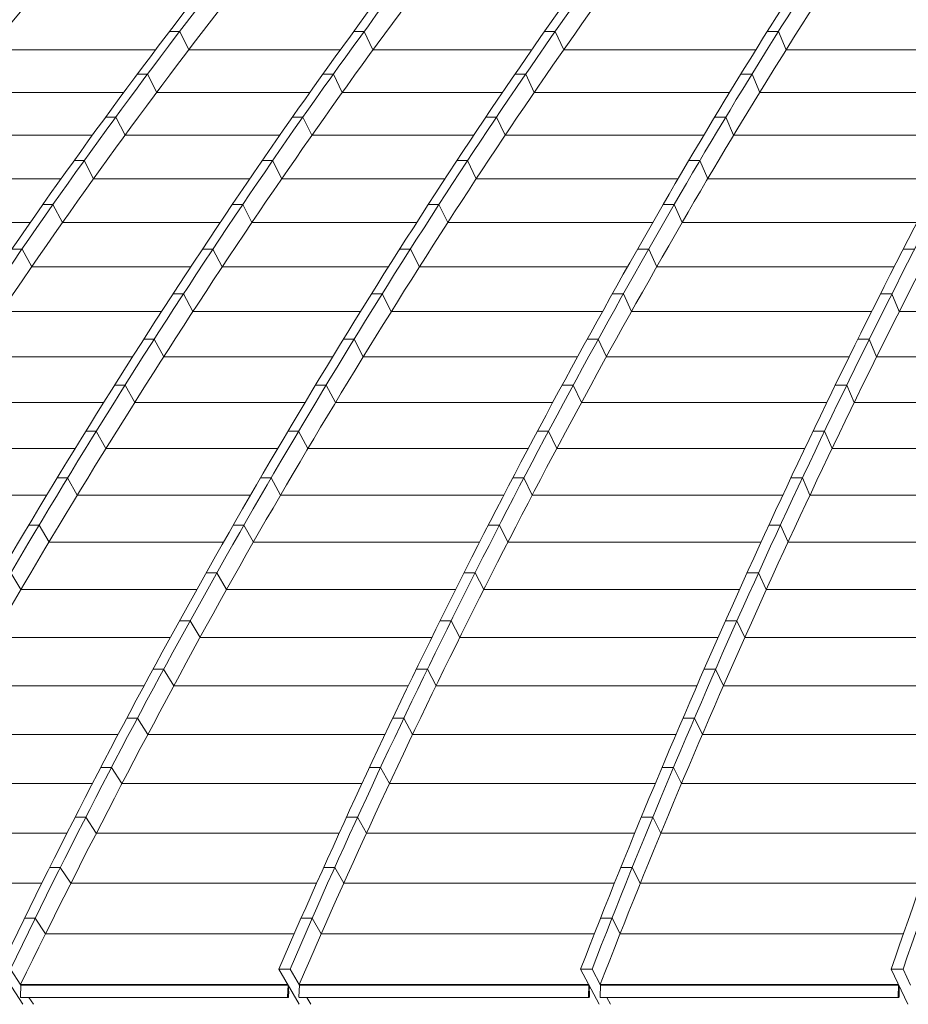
# Model space of a CAD drawing. Header units: millimetres. Extents: x 98865 to 469195, y -12752 to 43452.
# Tile 35 of 98: x 276113 to 279148, y 29837 to 33197. Entities that reach past the tile are written whole.
import ezdxf

# ---------------------------------------------------------------- set-up
doc = ezdxf.new("R2010")
doc.units = ezdxf.units.MM
doc.header["$LTSCALE"] = 0.05
doc.layers.get('0').update_dxf_attribs({"lineweight": 0})

# ---------------------------------------------------------------- blocks, each defined once
blk = doc.blocks.new('fjhhjhjj')
at = {"elevation": -8576.5}
for points in [[(46762.6, 15673.5, -0.18771), (62936.6, 24280.2)], [(64001.7, 24280.2, 0.050801), (61078.4, 23497.9, 0.044807), (58490.9, 22237.1, 0.041478), (56070.9, 20487.6, 0.038141), (53864.2, 18282.2, 0.034979), (51923.2, 15673.5)], [(64136.1, 24280.2, 0.05323), (61368.1, 23497.9, 0.046298), (58918, 22237.1, 0.042138), (56626.7, 20487.6, 0.038087), (54537.2, 18282.2, 0.03439), (52699.3, 15673.5)], [(64167.2, 24280.2, 0.053231), (61399.2, 23497.9, 0.046299), (58949.1, 22237.1, 0.042139), (56657.8, 20487.6, 0.038087), (54568.3, 18282.2, 0.03439), (52730.4, 15673.5)], [(64309.6, 24280.2, 0.056039), (61706.2, 23497.9, 0.047917), (59401.7, 22237.1, 0.042752), (57246.6, 20487.6, 0.037893), (55281.3, 18282.2, 0.033634), (53552.7, 15673.5)], [(64351.4, 24280.2, 0.059928), (61953.1, 23497.9, 0.050008), (59831, 22237.1, 0.042466), (57843.3, 20487.6, 0.036488), (56037.5, 18282.2, 0.03248), (54446.1, 15673.5)], [(64628.8, 24280.2, 0.061936), (62327.9, 23497.9, 0.050937), (60291.3, 22237.1, 0.043534), (58386.6, 20487.6, 0.037088), (56649.7, 18282.2, 0.031856), (55122, 15673.5)], [(64664.4, 24280.2, 0.061935), (62363.5, 23497.9, 0.050937), (60326.9, 22237.1, 0.043536), (58422.2, 20487.6, 0.037089), (56685.3, 18282.2, 0.031857), (55157.5, 15673.5)], [(64962.1, 24280.2, 0.064033), (62757.2, 23497.9, 0.051922), (60806.3, 22237.1, 0.042903), (58979.3, 20487.6, 0.0359), (57318.7, 18282.2, 0.031172), (55855.7, 15673.5)], [(65010.2, 24280.2, 0.069507), (63034.5, 23497.9, 0.05401), (61285.7, 22237.1, 0.043608), (59650.2, 20487.6, 0.035415), (58158.8, 18282.2, 0.029326), (56847, 15673.5)], [(65182, 24280.2, 0.074832), (63404.9, 23497.9, 0.055576), (61831.8, 22237.1, 0.043071), (60360.7, 20487.6, 0.033892), (59019.2, 18282.2, 0.027439), (57839.2, 15673.5)], [(65221.3, 24280.2, 0.074834), (63444.1, 23497.9, 0.055579), (61871, 22237.1, 0.04307), (60399.9, 20487.6, 0.033892), (59058.4, 18282.2, 0.027439), (57878.4, 15673.5)], [(65398.2, 24280.2, 0.080869), (63825.5, 23497.9, 0.056693), (62433.4, 22237.1, 0.041891), (61131.6, 20487.6, 0.031865), (59944.4, 18282.2, 0.025214), (58900.2, 15673.5)], [(63503.7, 24197.6, 0.042487), (61049.2, 23497.9, 0.044807), (58461.6, 22237.1, 0.041477), (56041.7, 20487.6, 0.038141), (53835, 18282.2, 0.034979), (51894, 15673.5)], [(63933.9, 24197.6, 0.047911), (61739, 23497.9, 0.047918), (59434.5, 22237.1, 0.042752), (57279.4, 20487.6, 0.037893), (55314.2, 18282.2, 0.033634), (53585.5, 15673.5)], [(63933.2, 24197.6, 0.050186), (61918.3, 23497.9, 0.050008), (59796.2, 22237.1, 0.042596), (57809, 20487.6, 0.036624), (56002.7, 18282.2, 0.03248), (54411.3, 15673.5)], [(64655.9, 24197.6, 0.055235), (62793.6, 23497.9, 0.051921), (60842.6, 22237.1, 0.043033), (59016.2, 20487.6, 0.036034), (57355.1, 18282.2, 0.031172), (55892.1, 15673.5)], [(64655.6, 24197.6, 0.057888), (62996.6, 23497.9, 0.05401), (61247.7, 22237.1, 0.043608), (59612.2, 20487.6, 0.035414), (58120.9, 18282.2, 0.029326), (56809, 15673.5)], [(65198.4, 24197.6, 0.070662), (63865.8, 23497.9, 0.056693), (62473.7, 22237.1, 0.041891), (61171.9, 20487.6, 0.031865), (59984.7, 18282.2, 0.025214), (58940.5, 15673.5)], [(64373.6, 24132.3, 0.054713), (62376.9, 23420, 0.05094), (60346.7, 22163.2, 0.043536), (58448.1, 20419.3, 0.037089), (56716.8, 18221, 0.031745), (55193.6, 15620.6)], [(64921.4, 24108, 0.063226), (63454.4, 23420, 0.055579), (61886.4, 22163.2, 0.04307), (60420, 20419.3, 0.033892), (59082.7, 18221, 0.0273), (57906.3, 15620.6)], [(63842.6, 24083.4, 0.0479), (61966.6, 23420, 0.050007), (59851.3, 22163.2, 0.043358), (57873.5, 20419.3, 0.037419), (56070, 18221, 0.032414), (54483.7, 15620.6)], [(64510.1, 24057.8, 0.052863), (63046, 23420, 0.05401), (61302.8, 22163.2, 0.043608), (59672.5, 20419.3, 0.035415), (58185.9, 18221, 0.029237), (56878, 15620.6)], [(62452, 23788, 0.020585), (61415.3, 23420, 0.046298), (58973, 22163.2, 0.042138), (56689, 20419.3, 0.038087), (54606.3, 18221, 0.034244), (52773.8, 15620.6)], [(61928.4, 23708.6, 0.014968), (61095.4, 23420, 0.044807), (58516.1, 22163.2, 0.041477), (56104, 20419.3, 0.038788), (53904.3, 18221, 0.034841), (51969.1, 15620.6)], [(63186.8, 23602.1, 0.011823), (62806.7, 23420, 0.051924), (60861.9, 22163.2, 0.043673), (59043.5, 20419.3, 0.036691), (57385.5, 18221, 0.014988), (56630, 16968.9, 0.013115), (55926.6, 15620.6)], [(61756.6, 23421.1, 0.000061), (61754, 23420, 0.047917), (59456.9, 22163.2, 0.042751), (57308.8, 20419.3, 0.037892), (55349.8, 18221, 0.033527), (53626.4, 15620.6)], [(56840.1, 15576.7), (55928.2, 15576.7, -0.427687), (55926.2, 15578.8), (55928, 15618.5)], [(56838.4, 15578.4, 0.959558), (56841.8, 15578.3)], [(56839.1, 15578.4, 1.002755), (56841.1, 15578.4)], [(56877.2, 15578.8, 0.429754), (56879.2, 15576.7)], [(57865.8, 15578.4, 0.959558), (57869.2, 15578.3)], [(57866.5, 15578.4, 1.002755), (57868.5, 15578.4)], [(57905.7, 15578.8, 0.426298), (57907.7, 15576.7)], [(58923.5, 15578.4, 0.959558), (58926.9, 15578.3)], [(58924.2, 15578.4, 1.002755), (58926.2, 15578.4)]]:
    blk.add_lwpolyline(points, format="xyb", dxfattribs=at)
for points in [[(56470.1, 18873.3), (56435.3, 18873.3)], [(56470.1, 18873.3), (56500.9, 18810.2)], [(57100.2, 18873.3), (57064.6, 18873.3)], [(57100.2, 18873.3), (57130.3, 18810.2)], [(57752.6, 18873.3), (57716.3, 18873.3)], [(57781.5, 18810.2), (57752.6, 18873.3)], [(58514.9, 18873.3), (58476.9, 18873.3)], [(58514.9, 18873.3), (58540.8, 18810.2)], [(56387.4, 18810.2), (55818, 18810.2)], [(57018.7, 18810.2), (56500.9, 18810.2)], [(57672.3, 18810.2), (57130.3, 18810.2)], [(58437.5, 18810.2), (57781.5, 18810.2)], [(59303.8, 18810.2), (58540.8, 18810.2)], [(56360.6, 18727.9), (56325.7, 18727.9)], [(56360.6, 18727.9), (56391.7, 18665.3)], [(56995, 18727.9), (56959.4, 18727.9)], [(56995, 18727.9), (57025.5, 18665.3)], [(57651.9, 18727.9), (57615.6, 18727.9)], [(57681.1, 18665.3), (57651.9, 18727.9)], [(58424.6, 18727.9), (58386.6, 18727.9)], [(58424.6, 18727.9), (58450.8, 18665.3)], [(56279.2, 18665.3), (55699.4, 18665.3)], [(56914.8, 18665.3), (56391.7, 18665.3)], [(57572.8, 18665.3), (57025.5, 18665.3)], [(58348.2, 18665.3), (57681.1, 18665.3)], [(59223.6, 18665.3), (58450.8, 18665.3)], [(56251.9, 18581), (56217.1, 18581)], [(56251.9, 18581), (56283.5, 18518.8)], [(56890.8, 18581), (56855.2, 18581)], [(56890.8, 18581), (56921.6, 18518.8)], [(57552.1, 18581), (57515.7, 18581)], [(57581.6, 18518.8), (57552.1, 18581)], [(58335.1, 18581), (58297.1, 18581)], [(58335.1, 18581), (58361.6, 18518.8)], [(56171.8, 18518.8), (55581.8, 18518.8)], [(56811.8, 18518.8), (56283.5, 18518.8)], [(57474.1, 18518.8), (56921.6, 18518.8)], [(58259.8, 18518.8), (57581.6, 18518.8)], [(59144.1, 18518.8), (58361.6, 18518.8)], [(56144.2, 18432.4), (56109.4, 18432.4)], [(56144.2, 18432.4), (56176.3, 18370.7)], [(56787.6, 18432.4), (56752, 18432.4)], [(56787.6, 18432.4), (56818.7, 18370.7)], [(57453.1, 18432.4), (57416.8, 18432.4)], [(57483.1, 18370.7), (57453.1, 18432.4)], [(58246.5, 18432.4), (58208.5, 18432.4)], [(58246.5, 18432.4), (58273.3, 18370.7)], [(56065.3, 18370.7), (55465.3, 18370.7)], [(56709.7, 18370.7), (56176.3, 18370.7)], [(57376.3, 18370.7), (56818.7, 18370.7)], [(58172.3, 18370.7), (57483.1, 18370.7)], [(59065.4, 18370.7), (58273.3, 18370.7)], [(56037.5, 18282.2), (56002.7, 18282.2)], [(56037.5, 18282.2), (56070, 18221)], [(56685.3, 18282.2), (56649.7, 18282.2)], [(56685.3, 18282.2), (56716.8, 18221)], [(57355.1, 18282.2), (57318.7, 18282.2)], [(57355.1, 18282.2), (57385.5, 18221)], [(58158.8, 18282.2), (58120.9, 18282.2)], [(58158.8, 18282.2), (58185.9, 18221)], [(55959.8, 18221), (55349.8, 18221)], [(56608.5, 18221), (56070, 18221)], [(57279.3, 18221), (56716.8, 18221)], [(58085.6, 18221), (57385.5, 18221)], [(58987.4, 18221), (58185.9, 18221)], [(55931.8, 18130.6), (55897, 18130.6)], [(55931.8, 18130.6), (55964.7, 18069.9)], [(56583.9, 18130.6), (56548.3, 18130.6)], [(56583.9, 18130.6), (56615.7, 18069.9)], [(57258, 18130.6), (57221.6, 18130.6)], [(57288.8, 18069.9), (57258, 18130.6)], [(58071.8, 18130.6), (58033.8, 18130.6)], [(58071.8, 18130.6), (58099.2, 18069.9)], [(58980.1, 18130.6), (58940.9, 18130.6)], [(56508.1, 18069.9), (55964.7, 18069.9)], [(57183.2, 18069.9), (56615.7, 18069.9)], [(57999.4, 18069.9), (57288.8, 18069.9)], [(58910, 18069.9), (58099.2, 18069.9)], [(56483.1, 17977.4), (56447.5, 17977.4)], [(56483.1, 17977.4), (56515.3, 17917.2)], [(57161.5, 17977.4), (57125.1, 17977.4)], [(57192.7, 17917.2), (57161.5, 17977.4)], [(57985.3, 17977.4), (57947.4, 17977.4)], [(57985.3, 17977.4), (58013, 17917.2)], [(58902.4, 17977.4), (58863.2, 17977.4)], [(58902.4, 17977.4), (58927.3, 17917.2)], [(56408.3, 17917.2), (55860.1, 17917.2)], [(57087.6, 17917.2), (56515.3, 17917.2)], [(57913.7, 17917.2), (57192.7, 17917.2)], [(58832.9, 17917.2), (58013, 17917.2)], [(59779.7, 17917.2), (58927.3, 17917.2)], [(56383, 17822.7), (56347.4, 17822.7)], [(56383, 17822.7), (56415.5, 17763)], [(57065.7, 17822.7), (57029.3, 17822.7)], [(57097.2, 17763), (57065.7, 17822.7)], [(57899.4, 17822.7), (57861.4, 17822.7)], [(57899.4, 17822.7), (57927.4, 17763)], [(58825.1, 17822.7), (58785.9, 17822.7)], [(58825.1, 17822.7), (58850.3, 17763)], [(56309.2, 17763), (55756.2, 17763)], [(56992.7, 17763), (56415.5, 17763)], [(57828.6, 17763), (57097.2, 17763)], [(58756.4, 17763), (57927.4, 17763)], [(59712, 17763), (58850.3, 17763)], [(56283.6, 17666.4), (56248, 17666.4)], [(56283.6, 17666.4), (56316.5, 17607.2)], [(56970.5, 17666.4), (56934.1, 17666.4)], [(57002.4, 17607.2), (56970.5, 17666.4)], [(57814.1, 17666.4), (57776.1, 17666.4)], [(57814.1, 17666.4), (57842.3, 17607.2)], [(58748.3, 17666.4), (58709.1, 17666.4)], [(58748.3, 17666.4), (58773.8, 17607.2)], [(56210.8, 17607.2), (55653, 17607.2)], [(56898.5, 17607.2), (56316.5, 17607.2)], [(57744.1, 17607.2), (57002.4, 17607.2)], [(58680.4, 17607.2), (57842.3, 17607.2)], [(59644.7, 17607.2), (58773.8, 17607.2)], [(56185, 17508.6), (56149.4, 17508.6)], [(56185, 17508.6), (56218.2, 17449.9)], [(56876, 17508.6), (56839.7, 17508.6)], [(56908.2, 17449.9), (56876, 17508.6)], [(57729.4, 17508.6), (57691.4, 17508.6)], [(57729.4, 17508.6), (57757.9, 17449.9)], [(58672.1, 17508.6), (58632.9, 17508.6)], [(58672.1, 17508.6), (58697.8, 17449.9)], [(56113.1, 17449.9), (55550.6, 17449.9)], [(56804.9, 17449.9), (56218.2, 17449.9)], [(57660.2, 17449.9), (56908.2, 17449.9)], [(58604.9, 17449.9), (57757.9, 17449.9)], [(59577.9, 17449.9), (58697.8, 17449.9)], [(56087.1, 17349.3), (56051.5, 17349.3)], [(56087.1, 17349.3), (56120.6, 17291.1)], [(56782.3, 17349.3), (56745.9, 17349.3)], [(56814.7, 17291.1), (56782.3, 17349.3)], [(57645.3, 17349.3), (57607.3, 17349.3)], [(57645.3, 17349.3), (57674.1, 17291.1)], [(58596.5, 17349.3), (58557.3, 17349.3)], [(58596.5, 17349.3), (58622.5, 17291.1)], [(56016.2, 17291.1), (55449, 17291.1)], [(56712.1, 17291.1), (56120.6, 17291.1)], [(57577, 17291.1), (56814.7, 17291.1)], [(58530, 17291.1), (57674.1, 17291.1)], [(59511.6, 17291.1), (58622.5, 17291.1)], [(55990.1, 17188.4), (55954.5, 17188.4)], [(55990.1, 17188.4), (56023.9, 17130.8)], [(56689.4, 17188.4), (56653, 17188.4)], [(56722, 17130.8), (56689.4, 17188.4)], [(57561.9, 17188.4), (57524, 17188.4)], [(57561.9, 17188.4), (57591, 17130.8)], [(58521.5, 17188.4), (58482.3, 17188.4)], [(58521.5, 17188.4), (58547.7, 17130.8)], [(56620.1, 17130.8), (56023.9, 17130.8)], [(57494.4, 17130.8), (56722, 17130.8)], [(58455.7, 17130.8), (57591, 17130.8)], [(59445.8, 17130.8), (58547.7, 17130.8)], [(55893.9, 17026.1), (55927.9, 16968.9)], [(56597.2, 17026.1), (56560.9, 17026.1)], [(56597.2, 17026.1), (56630, 16968.9)], [(57479.3, 17026.1), (57441.3, 17026.1)], [(57479.3, 17026.1), (57508.6, 16968.9)], [(58447.1, 17026.1), (58407.9, 17026.1)], [(58447.1, 17026.1), (58473.5, 16968.9)], [(56528.8, 16968.9), (55927.9, 16968.9)], [(57412.6, 16968.9), (56630, 16968.9)], [(58382, 16968.9), (57508.6, 16968.9)], [(59380.6, 16968.9), (58473.5, 16968.9)], [(56505.8, 16862.1), (56469.5, 16862.1)], [(56539.9, 16805.4), (56505.8, 16862.1)], [(57397.3, 16862.1), (57359.3, 16862.1)], [(57397.3, 16862.1), (57426.8, 16805.4)], [(58373.3, 16862.1), (58334.1, 16862.1)], [(58373.3, 16862.1), (58400, 16805.4)], [(56438.3, 16805.4), (55832.8, 16805.4)], [(57331.4, 16805.4), (56539.9, 16805.4)], [(58309, 16805.4), (57426.8, 16805.4)], [(59315.9, 16805.4), (58400, 16805.4)], [(56415.3, 16696.6), (56378.9, 16696.6)], [(56450.3, 16640.5), (56415.3, 16696.6)], [(57316.1, 16696.6), (57278.1, 16696.6)], [(57316.1, 16696.6), (57345.8, 16640.5)], [(58300.3, 16696.6), (58261.1, 16696.6)], [(58300.3, 16696.6), (58327.1, 16640.5)], [(56348.6, 16640.5), (55738.6, 16640.5)], [(57250.9, 16640.5), (56450.3, 16640.5)], [(58236.6, 16640.5), (57345.8, 16640.5)], [(59251.9, 16640.5), (58327.1, 16640.5)], [(56325.7, 16529.6), (56289.3, 16529.6)], [(56361.4, 16474.1), (56325.7, 16529.6)], [(57235.7, 16529.6), (57197.7, 16529.6)], [(57235.7, 16529.6), (57265.7, 16474.1)], [(58227.9, 16529.6), (58188.7, 16529.6)], [(58227.9, 16529.6), (58255, 16474.1)], [(56259.8, 16474.1), (55645.3, 16474.1)], [(57171.3, 16474.1), (56361.4, 16474.1)], [(58165, 16474.1), (57265.7, 16474.1)], [(59188.4, 16474.1), (58255, 16474.1)], [(56237, 16361.2), (56200.6, 16361.2)], [(56273, 16306.2), (56237, 16361.2)], [(57156.2, 16361.2), (57118.2, 16361.2)], [(57156.2, 16361.2), (57186.3, 16306.2)], [(58156.4, 16361.2), (58117.2, 16361.2)], [(58156.4, 16361.2), (58183.6, 16306.2)], [(56172, 16306.2), (55552.9, 16306.2)], [(57092.5, 16306.2), (56273, 16306.2)], [(58094.1, 16306.2), (57186.3, 16306.2)], [(59125.7, 16306.2), (58183.6, 16306.2)], [(56149.2, 16191.4), (56112.9, 16191.4)], [(56185.4, 16136.9), (56149.2, 16191.4)], [(57077.5, 16191.4), (57039.5, 16191.4)], [(57077.5, 16191.4), (57107.9, 16136.9)], [(58085.6, 16191.4), (58046.4, 16191.4)], [(58085.6, 16191.4), (58113, 16136.9)], [(56085.1, 16136.9), (55461.5, 16136.9)], [(57014.6, 16136.9), (56185.4, 16136.9)], [(58024, 16136.9), (57107.9, 16136.9)], [(59063.7, 16136.9), (58113, 16136.9)], [(56062.5, 16020.2), (56026.1, 16020.2)], [(56098.4, 15966.2), (56062.5, 16020.2)], [(56999.7, 16020.2), (56961.7, 16020.2)], [(56999.7, 16020.2), (57030.3, 15966.2)], [(58015.7, 16020.2), (57976.5, 16020.2)], [(58015.7, 16020.2), (58043.2, 15966.2)], [(55999.1, 15966.2), (55371.2, 15966.2)], [(56937.6, 15966.2), (56098.4, 15966.2)], [(57954.7, 15966.2), (57030.3, 15966.2)], [(59002.4, 15966.2), (58043.2, 15966.2)], [(55976.8, 15847.5), (55940.4, 15847.5)], [(56012.2, 15794.1), (55976.8, 15847.5)], [(56922.9, 15847.5), (56884.9, 15847.5)], [(56922.9, 15847.5), (56953.7, 15794.1)], [(57946.6, 15847.5), (57907.4, 15847.5)], [(57946.6, 15847.5), (57974.3, 15794.1)], [(56861.5, 15794.1), (56012.2, 15794.1)], [(57886.3, 15794.1), (56953.7, 15794.1)], [(58941.9, 15794.1), (57974.3, 15794.1)], [(55855.7, 15673.5), (55934.4, 15553.2)], [(55892.1, 15673.5), (55928, 15618.5)], [(56847, 15673.5), (56809, 15673.5)], [(56809, 15673.5), (56878.5, 15553.2)], [(56847, 15673.5), (56879.3, 15618.5)], [(57878.4, 15673.5), (57839.2, 15673.5)], [(57839.2, 15673.5), (57902.6, 15553.2)], [(57878.4, 15673.5), (57907.4, 15618.5)], [(58940.5, 15673.5), (58900.2, 15673.5)], [(58900.2, 15673.5), (58956.4, 15553.2)], [(58940.5, 15673.5), (58966.2, 15618.5)], [(56839.5, 15620.6), (55926.6, 15620.6)], [(56839.5, 15620.6), (55926.6, 15620.6)], [(56840.3, 15619.3), (55927.5, 15619.3)], [(55928, 15618.5), (55928.4, 15619.3)], [(56840.1, 15618.5), (55928, 15618.5)], [(56840.1, 15618.5), (56838.4, 15578.4)], [(56840.8, 15618.5), (56839.1, 15578.4)], [(56841.4, 15617.4), (56839.8, 15578.4)], [(56840.3, 15619.3), (56840.1, 15618.5)], [(56842, 15616.3), (56840.4, 15578.4)], [(56841.9, 15597.9), (56841.1, 15578.3)], [(56842.6, 15597.9), (56841.2, 15597.9)], [(56842.6, 15597.9), (56841.8, 15578.3)], [(56877.2, 15578.8), (56879.3, 15618.5)], [(57867, 15620.6), (56878, 15620.6)], [(57867, 15620.6), (56878, 15620.6)], [(57867.7, 15619.3), (56878.8, 15619.3)], [(56879.3, 15618.5), (56879.6, 15619.3)], [(57867.5, 15618.5), (56879.3, 15618.5)], [(57867.5, 15618.5), (57865.8, 15578.4)], [(57868.2, 15618.5), (57866.5, 15578.4)], [(57868.8, 15617.3), (57867.2, 15578.4)], [(57867.8, 15619.3), (57867.5, 15618.5)], [(57869.4, 15616.2), (57867.9, 15578.4)], [(57869.3, 15597.9), (57868.5, 15578.3)], [(57870, 15597.9), (57868.7, 15597.9)], [(57870, 15597.9), (57869.2, 15578.3)], [(57905.7, 15578.8), (57907.4, 15618.5)], [(58924.9, 15620.6), (57906.3, 15620.6)], [(58924.9, 15620.6), (57906.3, 15620.6)], [(58925.5, 15619.3), (57906.9, 15619.3)], [(57907.7, 15619.3), (57907.4, 15618.5)], [(58925.2, 15618.5), (57907.4, 15618.5)], [(58925.2, 15618.5), (58923.5, 15578.4)], [(58925.9, 15618.5), (58924.2, 15578.4)], [(58926.5, 15617.2), (58924.9, 15578.4)], [(58925.5, 15619.3), (58925.2, 15618.5)], [(58927.1, 15615.9), (58925.5, 15578.4)], [(58927, 15597.9), (58926.2, 15578.3)], [(58927.7, 15597.9), (58926.4, 15597.9)], [(58927.7, 15597.9), (58926.9, 15578.3)], [(55955.4, 15576.7), (55970.8, 15553.2)], [(56840.4, 15578.4), (56839.1, 15578.4)], [(57867.5, 15576.7), (56879.2, 15576.7)], [(56903.8, 15576.7), (56917.6, 15553.2)], [(57867.9, 15578.4), (57866.5, 15578.4)], [(58925.2, 15576.7), (57907.7, 15576.7)], [(57929.4, 15576.7), (57941.8, 15553.2)], [(58925.5, 15578.4), (58924.2, 15578.4)]]:
    blk.add_lwpolyline(points, dxfattribs=at)

msp = doc.modelspace()

# ---------------------------------------------------------------- block references
msp.add_blockref('fjhhjhjj', (220189.5, 14284, -85924.7))

doc.saveas('drawing.dxf')
